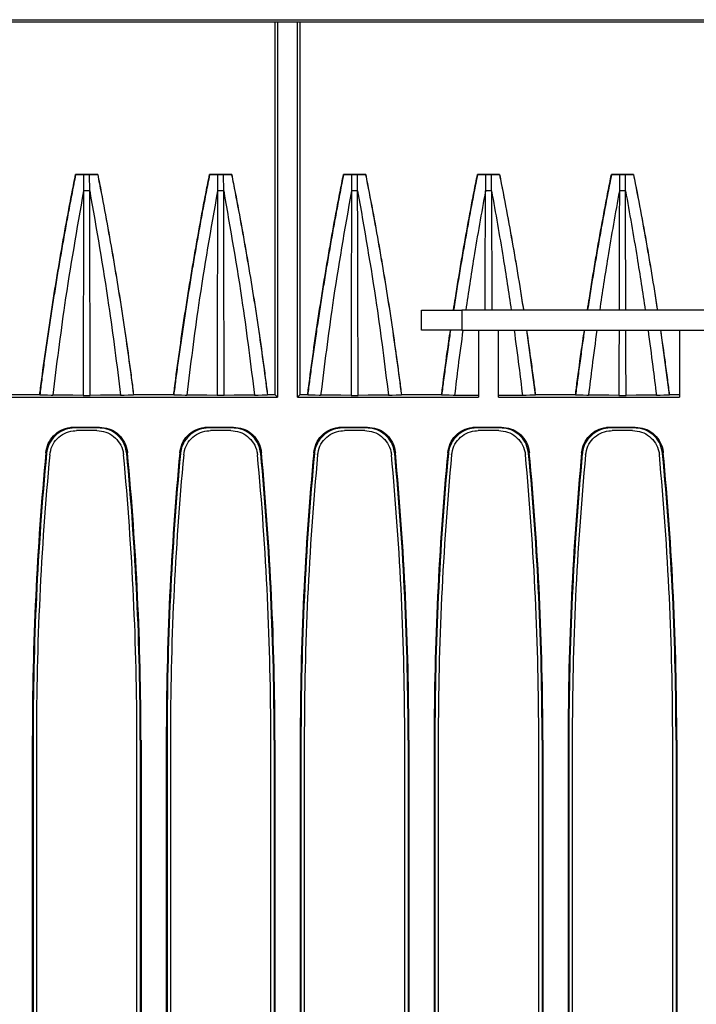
# Model space of a CAD drawing. Header units: millimetres. Extents: x 25 to 1935, y 715 to 2336.
# Tile 226 of 252: x 1703 to 1713, y 1005 to 1020. Entities that reach past the tile are written whole.
import ezdxf

# ---------------------------------------------------------------- set-up
doc = ezdxf.new("R2010")
doc.units = ezdxf.units.MM
doc.header["$LTSCALE"] = 2
doc.layers.get('0').update_dxf_attribs({"color": 2})

msp = doc.modelspace()

# ---------------------------------------------------------------- linework, layer by layer
at = {"color": 2, "linetype": 'Continuous', "lineweight": 30}
for p, q in [((1659.814, 1019.952), (1766.213, 1019.952)), ((1659.827, 1019.92), (1766.199, 1019.92)), ((1706.83, 1014.354), (1706.83, 1019.92)), ((1706.863, 1019.92), (1706.863, 1014.32)), ((1707.163, 1014.32), (1707.163, 1019.92)), ((1707.197, 1019.92), (1707.197, 1014.354)), ((1704.179, 1017.64), (1703.848, 1017.64)), ((1703.849, 1017.639), (1703.848, 1017.64)), ((1703.968, 1017.638), (1703.967, 1017.397)), ((1704.059, 1017.397), (1704.058, 1017.638)), ((1704.179, 1017.64), (1704.178, 1017.639)), ((1706.179, 1017.64), (1705.848, 1017.64)), ((1705.849, 1017.639), (1705.848, 1017.64)), ((1705.968, 1017.638), (1705.967, 1017.397)), ((1706.059, 1017.397), (1706.058, 1017.638)), ((1706.179, 1017.64), (1706.178, 1017.639)), ((1708.179, 1017.64), (1707.848, 1017.64)), ((1707.849, 1017.639), (1707.848, 1017.64)), ((1707.968, 1017.638), (1707.967, 1017.397)), ((1708.059, 1017.397), (1708.058, 1017.638)), ((1708.179, 1017.64), (1708.178, 1017.639)), ((1710.179, 1017.64), (1709.848, 1017.64)), ((1709.849, 1017.639), (1709.848, 1017.64)), ((1709.968, 1017.638), (1709.967, 1017.397)), ((1710.059, 1017.397), (1710.058, 1017.638)), ((1710.179, 1017.64), (1710.178, 1017.639)), ((1712.179, 1017.64), (1711.848, 1017.64)), ((1711.849, 1017.639), (1711.848, 1017.64)), ((1711.968, 1017.638), (1711.967, 1017.397)), ((1712.059, 1017.397), (1712.058, 1017.638)), ((1712.179, 1017.64), (1712.178, 1017.639)), ((1710.059, 1017.397), (1710.044, 1017.397)), ((1710.059, 1017.397), (1710.063, 1015.62)), ((1709.013, 1015.32), (1709.013, 1015.62)), ((1709.013, 1015.62), (1709.613, 1015.62)), ((1709.613, 1015.62), (1709.613, 1015.32)), ((1716.413, 1015.62), (1709.613, 1015.62)), ((1709.613, 1015.32), (1709.013, 1015.32)), ((1709.613, 1015.32), (1716.413, 1015.32)), ((1709.863, 1015.32), (1709.863, 1014.32)), ((1710.163, 1014.32), (1710.163, 1015.32)), ((1710.58, 1015.32), (1710.712, 1014.353)), ((1712.58, 1015.32), (1712.712, 1014.353)), ((1712.863, 1015.32), (1712.863, 1014.32)), ((1691.163, 1014.32), (1706.863, 1014.32)), ((1703.313, 1014.354), (1702.713, 1014.354)), ((1703.313, 1014.354), (1703.313, 1014.353)), ((1704.712, 1014.353), (1704.713, 1014.354)), ((1705.313, 1014.354), (1704.713, 1014.354)), ((1705.313, 1014.354), (1705.313, 1014.353)), ((1706.712, 1014.353), (1706.713, 1014.354)), ((1706.83, 1014.354), (1706.713, 1014.354)), ((1706.863, 1014.32), (1706.83, 1014.354)), ((1707.197, 1014.354), (1707.163, 1014.32)), ((1707.163, 1014.32), (1709.863, 1014.32)), ((1707.313, 1014.354), (1707.197, 1014.354)), ((1707.313, 1014.354), (1707.313, 1014.353)), ((1708.712, 1014.353), (1708.713, 1014.354)), ((1709.313, 1014.354), (1708.713, 1014.354)), ((1709.313, 1014.354), (1709.313, 1014.353)), ((1710.163, 1014.32), (1712.863, 1014.32)), ((1710.712, 1014.353), (1710.713, 1014.354)), ((1711.313, 1014.354), (1710.713, 1014.354)), ((1711.313, 1014.354), (1711.313, 1014.353)), ((1712.712, 1014.353), (1712.713, 1014.354)), ((1712.863, 1014.354), (1712.713, 1014.354)), ((1703.822, 1013.872), (1704.205, 1013.872)), ((1704.194, 1013.86), (1703.832, 1013.86)), ((1705.822, 1013.872), (1706.205, 1013.872)), ((1706.194, 1013.86), (1705.832, 1013.86)), ((1707.822, 1013.872), (1708.205, 1013.872)), ((1708.194, 1013.86), (1707.832, 1013.86)), ((1709.822, 1013.872), (1710.205, 1013.872)), ((1710.194, 1013.86), (1709.832, 1013.86)), ((1711.822, 1013.872), (1712.205, 1013.872)), ((1712.194, 1013.86), (1711.832, 1013.86)), ((1704.165, 1013.82), (1703.861, 1013.82)), ((1706.165, 1013.82), (1705.861, 1013.82)), ((1708.165, 1013.82), (1707.861, 1013.82)), ((1710.165, 1013.82), (1709.861, 1013.82)), ((1712.165, 1013.82), (1711.861, 1013.82)), ((1703.414, 1013.48), (1703.404, 1013.491)), ((1704.623, 1013.491), (1704.612, 1013.48)), ((1705.414, 1013.48), (1705.404, 1013.491)), ((1706.623, 1013.491), (1706.612, 1013.48)), ((1707.414, 1013.48), (1707.404, 1013.491)), ((1708.623, 1013.491), (1708.612, 1013.48)), ((1709.414, 1013.48), (1709.404, 1013.491)), ((1710.623, 1013.491), (1710.612, 1013.48)), ((1711.414, 1013.48), (1711.404, 1013.491)), ((1712.623, 1013.491), (1712.612, 1013.48)), ((1703.202, 1009.204), (1703.202, 990.569)), ((1703.202, 1009.204), (1703.213, 1009.204)), ((1703.213, 1009.204), (1703.213, 990.58)), ((1703.263, 1009.204), (1703.263, 990.62)), ((1704.763, 990.62), (1704.763, 1009.204)), ((1704.813, 1009.204), (1704.813, 990.58)), ((1704.825, 1009.204), (1704.813, 1009.204)), ((1704.825, 1009.204), (1704.825, 990.569)), ((1705.202, 1009.204), (1705.202, 990.569)), ((1705.202, 1009.204), (1705.213, 1009.204)), ((1705.213, 1009.204), (1705.213, 990.58)), ((1705.263, 1009.204), (1705.263, 990.62)), ((1706.763, 990.62), (1706.763, 1009.204)), ((1706.813, 1009.204), (1706.813, 990.58)), ((1706.825, 1009.204), (1706.813, 1009.204)), ((1706.825, 1009.204), (1706.825, 990.569)), ((1707.202, 1009.204), (1707.202, 990.569)), ((1707.202, 1009.204), (1707.213, 1009.204)), ((1707.213, 1009.204), (1707.213, 990.58)), ((1707.263, 1009.204), (1707.263, 990.62)), ((1708.763, 990.62), (1708.763, 1009.204)), ((1708.813, 1009.204), (1708.813, 990.58)), ((1708.825, 1009.204), (1708.813, 1009.204)), ((1708.825, 1009.204), (1708.825, 990.569)), ((1709.202, 1009.204), (1709.202, 990.569)), ((1709.202, 1009.204), (1709.213, 1009.204)), ((1709.213, 1009.204), (1709.213, 990.58)), ((1709.263, 1009.204), (1709.263, 990.62)), ((1710.763, 990.62), (1710.763, 1009.204)), ((1710.813, 1009.204), (1710.813, 990.58)), ((1710.825, 1009.204), (1710.813, 1009.204)), ((1710.825, 1009.204), (1710.825, 990.569)), ((1711.202, 1009.204), (1711.202, 990.569)), ((1711.202, 1009.204), (1711.213, 1009.204)), ((1711.213, 1009.204), (1711.213, 990.58)), ((1711.263, 1009.204), (1711.263, 990.62)), ((1712.763, 990.62), (1712.763, 1009.204)), ((1712.813, 1009.204), (1712.813, 990.58)), ((1712.825, 1009.204), (1712.813, 1009.204)), ((1712.825, 1009.204), (1712.825, 990.569))]:
    msp.add_line(p, q, dxfattribs=at)
at = {"color": 2, "linetype": 'Continuous', "lineweight": 30, "flags": 128}
for points in [[(1703.968, 1017.638), (1703.908, 1017.639), (1703.849, 1017.639)], [(1704.178, 1017.639), (1704.118, 1017.639), (1704.058, 1017.638)], [(1705.968, 1017.638), (1705.908, 1017.639), (1705.849, 1017.639)], [(1706.178, 1017.639), (1706.118, 1017.639), (1706.058, 1017.638)], [(1707.968, 1017.638), (1707.908, 1017.639), (1707.849, 1017.639)], [(1708.178, 1017.639), (1708.118, 1017.639), (1708.058, 1017.638)], [(1709.968, 1017.638), (1709.908, 1017.639), (1709.849, 1017.639)], [(1710.178, 1017.639), (1710.118, 1017.639), (1710.058, 1017.638)], [(1711.968, 1017.638), (1711.908, 1017.639), (1711.849, 1017.639)], [(1712.178, 1017.639), (1712.118, 1017.639), (1712.058, 1017.638)], [(1703.313, 1014.353), (1703.37, 1014.352), (1703.427, 1014.352), (1703.483, 1014.351), (1703.507, 1014.351)], [(1703.96, 1014.346), (1703.809, 1014.348), (1703.658, 1014.349), (1703.507, 1014.351)], [(1704.519, 1014.351), (1704.371, 1014.349), (1704.219, 1014.348), (1704.067, 1014.346)], [(1704.519, 1014.351), (1704.575, 1014.351), (1704.632, 1014.352), (1704.689, 1014.353), (1704.712, 1014.353)], [(1705.313, 1014.353), (1705.37, 1014.352), (1705.427, 1014.352), (1705.483, 1014.351), (1705.507, 1014.351)], [(1705.96, 1014.346), (1705.809, 1014.348), (1705.658, 1014.349), (1705.507, 1014.351)], [(1706.519, 1014.351), (1706.368, 1014.349), (1706.217, 1014.348), (1706.067, 1014.346)], [(1706.519, 1014.351), (1706.575, 1014.351), (1706.632, 1014.352), (1706.689, 1014.353), (1706.712, 1014.353)], [(1707.313, 1014.353), (1707.37, 1014.352), (1707.427, 1014.352), (1707.483, 1014.351), (1707.507, 1014.351)], [(1707.96, 1014.346), (1707.809, 1014.348), (1707.658, 1014.349), (1707.507, 1014.351)], [(1708.519, 1014.351), (1708.368, 1014.349), (1708.217, 1014.348), (1708.067, 1014.346)], [(1708.519, 1014.351), (1708.575, 1014.351), (1708.632, 1014.352), (1708.689, 1014.353), (1708.712, 1014.353)], [(1709.313, 1014.353), (1709.37, 1014.352), (1709.427, 1014.352), (1709.483, 1014.351), (1709.507, 1014.351)], [(1709.507, 1014.351), (1709.656, 1014.349), (1709.808, 1014.348), (1709.863, 1014.347)], [(1710.163, 1014.347), (1710.219, 1014.348), (1710.371, 1014.349), (1710.519, 1014.351)], [(1710.519, 1014.351), (1710.575, 1014.351), (1710.632, 1014.352), (1710.689, 1014.353), (1710.712, 1014.353)], [(1711.313, 1014.353), (1711.37, 1014.352), (1711.427, 1014.352), (1711.483, 1014.351), (1711.507, 1014.351)], [(1711.96, 1014.346), (1711.809, 1014.348), (1711.658, 1014.349), (1711.507, 1014.351)], [(1712.519, 1014.351), (1712.371, 1014.349), (1712.219, 1014.348), (1712.067, 1014.346)], [(1712.519, 1014.351), (1712.575, 1014.351), (1712.632, 1014.352), (1712.689, 1014.353), (1712.712, 1014.353)], [(1703.822, 1013.872), (1703.827, 1013.866), (1703.832, 1013.86)], [(1704.194, 1013.86), (1704.199, 1013.866), (1704.205, 1013.872)], [(1705.822, 1013.872), (1705.827, 1013.866), (1705.832, 1013.86)], [(1706.194, 1013.86), (1706.199, 1013.866), (1706.205, 1013.872)], [(1707.822, 1013.872), (1707.827, 1013.866), (1707.832, 1013.86)], [(1708.194, 1013.86), (1708.199, 1013.866), (1708.205, 1013.872)], [(1709.822, 1013.872), (1709.827, 1013.866), (1709.832, 1013.86)], [(1710.194, 1013.86), (1710.199, 1013.866), (1710.205, 1013.872)], [(1711.822, 1013.872), (1711.827, 1013.866), (1711.832, 1013.86)], [(1712.194, 1013.86), (1712.199, 1013.866), (1712.205, 1013.872)]]:
    msp.add_lwpolyline(points, dxfattribs=at)
at = {"color": 2, "linetype": 'Continuous', "lineweight": 30}
for centre, radius, start, end in [((1748.813, 1009.204), 45.611, 174.6066, 180), ((1748.813, 1009.204), 45.6, 174.6198, 180), ((1748.813, 1009.204), 45.55, 174.6418, 180), ((1659.213, 1009.204), 45.55, 0, 5.3582), ((1659.213, 1009.204), 45.6, 0, 5.3802), ((1659.213, 1009.204), 45.611, 0, 5.3934), ((1750.813, 1009.204), 45.611, 174.6066, 180), ((1750.813, 1009.204), 45.6, 174.6198, 180), ((1750.813, 1009.204), 45.55, 174.6418, 180), ((1661.213, 1009.204), 45.55, 0, 5.3582), ((1661.213, 1009.204), 45.6, 0, 5.3802), ((1661.213, 1009.204), 45.611, 0, 5.3934), ((1752.813, 1009.204), 45.611, 174.6066, 180), ((1752.813, 1009.204), 45.6, 174.6198, 180), ((1752.813, 1009.204), 45.55, 174.6418, 180), ((1663.213, 1009.204), 45.55, 0, 5.3582), ((1663.213, 1009.204), 45.6, 0, 5.3802), ((1663.213, 1009.204), 45.611, 0, 5.3934), ((1754.813, 1009.204), 45.611, 174.6066, 180), ((1754.813, 1009.204), 45.6, 174.6198, 180), ((1754.813, 1009.204), 45.55, 174.6418, 180), ((1665.213, 1009.204), 45.55, 0, 5.3582), ((1665.213, 1009.204), 45.6, 0, 5.3802), ((1665.213, 1009.204), 45.611, 0, 5.3934), ((1756.813, 1009.204), 45.611, 174.6066, 180), ((1756.813, 1009.204), 45.6, 174.6198, 180), ((1756.813, 1009.204), 45.55, 174.6418, 180), ((1667.213, 1009.204), 45.55, 0, 5.3582), ((1667.213, 1009.204), 45.6, 0, 5.3802), ((1667.213, 1009.204), 45.611, 0, 5.3934)]:
    msp.add_arc(centre, radius, start, end, dxfattribs=at)
for points, knots in [([(1703.313, 1014.354), (1703.317, 1014.388), (1703.344, 1014.601), (1703.397, 1014.993), (1703.462, 1015.441), (1703.532, 1015.888), (1703.591, 1016.246), (1703.667, 1016.687), (1703.73, 1017.035), (1703.796, 1017.381), (1703.831, 1017.554), (1703.848, 1017.64)], [0, 0, 0, 0, 0.030621, 0.193675, 0.356729, 0.438255, 0.601309, 0.682835, 0.841407, 0.920702, 1, 1, 1, 1]), ([(1703.849, 1017.639), (1703.84, 1017.595), (1703.813, 1017.462), (1703.77, 1017.24), (1703.72, 1016.973), (1703.672, 1016.706), (1703.625, 1016.438), (1703.579, 1016.17), (1703.536, 1015.902), (1703.493, 1015.634), (1703.452, 1015.366), (1703.413, 1015.097), (1703.376, 1014.833), (1703.343, 1014.585), (1703.323, 1014.427), (1703.313, 1014.353)], [0, 0, 0, 0, 0.040766, 0.122298, 0.203829, 0.285361, 0.366893, 0.448425, 0.529957, 0.611489, 0.693021, 0.774552, 0.856084, 0.932975, 1, 1, 1, 1]), ([(1704.058, 1017.638), (1704.048, 1017.638), (1704.027, 1017.638), (1703.995, 1017.638), (1703.976, 1017.638), (1703.968, 1017.638)], [0, 0, 0, 0, 0.357625, 0.715278, 1, 1, 1, 1]), ([(1704.178, 1017.639), (1704.186, 1017.595), (1704.23, 1017.373), (1704.34, 1016.795), (1704.463, 1016.081), (1704.599, 1015.208), (1704.668, 1014.691), (1704.712, 1014.353)], [0, 0, 0, 0, 0.040767, 0.203839, 0.529997, 0.693069, 1, 1, 1, 1]), ([(1704.179, 1017.64), (1704.187, 1017.596), (1704.231, 1017.374), (1704.307, 1016.974), (1704.387, 1016.528), (1704.462, 1016.082), (1704.52, 1015.725), (1704.587, 1015.282), (1704.637, 1014.931), (1704.683, 1014.594), (1704.704, 1014.43), (1704.713, 1014.354)], [0, 0, 0, 0, 0.040764, 0.203821, 0.366879, 0.448407, 0.611464, 0.692992, 0.851557, 0.930849, 1, 1, 1, 1]), ([(1705.313, 1014.354), (1705.317, 1014.388), (1705.344, 1014.601), (1705.397, 1014.993), (1705.462, 1015.441), (1705.532, 1015.888), (1705.591, 1016.246), (1705.667, 1016.687), (1705.73, 1017.035), (1705.796, 1017.381), (1705.831, 1017.554), (1705.848, 1017.64)], [0, 0, 0, 0, 0.030621, 0.193675, 0.356729, 0.438255, 0.601309, 0.682835, 0.841407, 0.920702, 1, 1, 1, 1]), ([(1705.849, 1017.639), (1705.84, 1017.595), (1705.813, 1017.462), (1705.77, 1017.24), (1705.72, 1016.973), (1705.672, 1016.706), (1705.625, 1016.438), (1705.579, 1016.17), (1705.536, 1015.902), (1705.493, 1015.634), (1705.452, 1015.366), (1705.413, 1015.097), (1705.376, 1014.833), (1705.343, 1014.585), (1705.323, 1014.427), (1705.313, 1014.353)], [0, 0, 0, 0, 0.040766, 0.122298, 0.203829, 0.285361, 0.366893, 0.448425, 0.529957, 0.611489, 0.693021, 0.774552, 0.856084, 0.932975, 1, 1, 1, 1]), ([(1706.058, 1017.638), (1706.048, 1017.638), (1706.027, 1017.638), (1705.995, 1017.638), (1705.976, 1017.638), (1705.968, 1017.638)], [0, 0, 0, 0, 0.357625, 0.715278, 1, 1, 1, 1]), ([(1706.178, 1017.639), (1706.186, 1017.595), (1706.23, 1017.373), (1706.34, 1016.795), (1706.463, 1016.081), (1706.599, 1015.208), (1706.668, 1014.691), (1706.712, 1014.353)], [0, 0, 0, 0, 0.040767, 0.203839, 0.529997, 0.693069, 1, 1, 1, 1]), ([(1706.179, 1017.64), (1706.187, 1017.596), (1706.231, 1017.374), (1706.307, 1016.974), (1706.387, 1016.528), (1706.462, 1016.082), (1706.52, 1015.725), (1706.587, 1015.282), (1706.637, 1014.931), (1706.683, 1014.594), (1706.704, 1014.43), (1706.713, 1014.354)], [0, 0, 0, 0, 0.040764, 0.203821, 0.366879, 0.448407, 0.611464, 0.692992, 0.851557, 0.930849, 1, 1, 1, 1]), ([(1707.313, 1014.354), (1707.317, 1014.388), (1707.344, 1014.601), (1707.397, 1014.993), (1707.462, 1015.441), (1707.532, 1015.888), (1707.591, 1016.246), (1707.667, 1016.687), (1707.73, 1017.035), (1707.796, 1017.381), (1707.831, 1017.554), (1707.848, 1017.64)], [0, 0, 0, 0, 0.030621, 0.193675, 0.356729, 0.438255, 0.601309, 0.682835, 0.841407, 0.920702, 1, 1, 1, 1]), ([(1707.849, 1017.639), (1707.84, 1017.595), (1707.813, 1017.462), (1707.77, 1017.24), (1707.72, 1016.973), (1707.672, 1016.706), (1707.625, 1016.438), (1707.579, 1016.17), (1707.536, 1015.902), (1707.493, 1015.634), (1707.452, 1015.366), (1707.413, 1015.097), (1707.376, 1014.833), (1707.343, 1014.585), (1707.323, 1014.427), (1707.313, 1014.353)], [0, 0, 0, 0, 0.040766, 0.122298, 0.203829, 0.285361, 0.366893, 0.448425, 0.529957, 0.611489, 0.693021, 0.774552, 0.856084, 0.932975, 1, 1, 1, 1]), ([(1708.058, 1017.638), (1708.048, 1017.638), (1708.027, 1017.638), (1707.995, 1017.638), (1707.976, 1017.638), (1707.968, 1017.638)], [0, 0, 0, 0, 0.357625, 0.715278, 1, 1, 1, 1]), ([(1708.178, 1017.639), (1708.186, 1017.595), (1708.23, 1017.373), (1708.34, 1016.795), (1708.463, 1016.081), (1708.599, 1015.208), (1708.668, 1014.691), (1708.712, 1014.353)], [0, 0, 0, 0, 0.040767, 0.203839, 0.529997, 0.693069, 1, 1, 1, 1]), ([(1708.179, 1017.64), (1708.187, 1017.596), (1708.231, 1017.374), (1708.307, 1016.974), (1708.387, 1016.528), (1708.462, 1016.082), (1708.52, 1015.725), (1708.587, 1015.282), (1708.637, 1014.931), (1708.683, 1014.594), (1708.704, 1014.43), (1708.713, 1014.354)], [0, 0, 0, 0, 0.040764, 0.203821, 0.366879, 0.448407, 0.611464, 0.692992, 0.851557, 0.930849, 1, 1, 1, 1]), ([(1709.49, 1015.62), (1709.5, 1015.68), (1709.537, 1015.918), (1709.591, 1016.246), (1709.667, 1016.687), (1709.73, 1017.035), (1709.796, 1017.381), (1709.831, 1017.554), (1709.848, 1017.64)], [0, 0, 0, 0, 0.088064, 0.352766, 0.485115, 0.742541, 0.871268, 1, 1, 1, 1]), ([(1709.849, 1017.639), (1709.84, 1017.595), (1709.813, 1017.462), (1709.77, 1017.24), (1709.72, 1016.973), (1709.672, 1016.706), (1709.625, 1016.438), (1709.579, 1016.17), (1709.536, 1015.902), (1709.507, 1015.719), (1709.492, 1015.625), (1709.491, 1015.62)], [0, 0, 0, 0, 0.066213, 0.19864, 0.331067, 0.463494, 0.595921, 0.728349, 0.860776, 0.993203, 1, 1, 1, 1]), ([(1710.058, 1017.638), (1710.048, 1017.638), (1710.027, 1017.638), (1709.995, 1017.638), (1709.976, 1017.638), (1709.968, 1017.638)], [0, 0, 0, 0, 0.357625, 0.715278, 1, 1, 1, 1]), ([(1710.178, 1017.639), (1710.186, 1017.595), (1710.23, 1017.373), (1710.34, 1016.795), (1710.449, 1016.166), (1710.52, 1015.714), (1710.534, 1015.62)], [0, 0, 0, 0, 0.066217, 0.33109, 0.860861, 1, 1, 1, 1]), ([(1710.179, 1017.64), (1710.187, 1017.596), (1710.231, 1017.374), (1710.307, 1016.974), (1710.387, 1016.528), (1710.462, 1016.082), (1710.506, 1015.809), (1710.535, 1015.625), (1710.535, 1015.62)], [0, 0, 0, 0, 0.066178, 0.330892, 0.595606, 0.727962, 0.992676, 1, 1, 1, 1]), ([(1711.49, 1015.62), (1711.5, 1015.68), (1711.537, 1015.918), (1711.591, 1016.246), (1711.667, 1016.687), (1711.73, 1017.035), (1711.796, 1017.381), (1711.831, 1017.554), (1711.848, 1017.64)], [0, 0, 0, 0, 0.088064, 0.352766, 0.485115, 0.742541, 0.871268, 1, 1, 1, 1]), ([(1711.849, 1017.639), (1711.84, 1017.595), (1711.813, 1017.462), (1711.77, 1017.24), (1711.72, 1016.973), (1711.672, 1016.706), (1711.625, 1016.438), (1711.579, 1016.17), (1711.536, 1015.902), (1711.507, 1015.719), (1711.492, 1015.625), (1711.491, 1015.62)], [0, 0, 0, 0, 0.066213, 0.19864, 0.331067, 0.463494, 0.595921, 0.728349, 0.860776, 0.993203, 1, 1, 1, 1]), ([(1712.058, 1017.638), (1712.048, 1017.638), (1712.027, 1017.638), (1711.995, 1017.638), (1711.976, 1017.638), (1711.968, 1017.638)], [0, 0, 0, 0, 0.357625, 0.715278, 1, 1, 1, 1]), ([(1712.178, 1017.639), (1712.186, 1017.595), (1712.23, 1017.373), (1712.34, 1016.795), (1712.449, 1016.166), (1712.52, 1015.714), (1712.534, 1015.62)], [0, 0, 0, 0, 0.066217, 0.33109, 0.860861, 1, 1, 1, 1]), ([(1712.179, 1017.64), (1712.187, 1017.596), (1712.231, 1017.374), (1712.307, 1016.974), (1712.387, 1016.528), (1712.462, 1016.082), (1712.506, 1015.809), (1712.535, 1015.625), (1712.535, 1015.62)], [0, 0, 0, 0, 0.066178, 0.330892, 0.595606, 0.727962, 0.992676, 1, 1, 1, 1]), ([(1703.967, 1017.397), (1703.867, 1016.83), (1703.689, 1015.819), (1703.563, 1014.799), (1703.507, 1014.351)], [0, 0, 0, 0, 0.5600788, 1, 1, 1, 1]), ([(1703.967, 1017.396), (1703.967, 1017.337), (1703.966, 1017.041), (1703.965, 1016.325), (1703.962, 1015.367), (1703.96, 1014.647), (1703.96, 1014.346)], [0, 0, 0, 0, 0.0582949, 0.2914744, 0.7041934, 1, 1, 1, 1]), ([(1704.059, 1017.397), (1704.158, 1016.83), (1704.336, 1015.818), (1704.463, 1014.799), (1704.519, 1014.351)], [0, 0, 0, 0, 0.560132, 1, 1, 1, 1]), ([(1704.067, 1014.346), (1704.066, 1014.645), (1704.064, 1015.418), (1704.062, 1016.195), (1704.06, 1016.791), (1704.06, 1016.973), (1704.059, 1017.213), (1704.059, 1017.335), (1704.059, 1017.396)], [0, 0, 0, 0, 0.294141, 0.7605, 0.763825, 0.880829, 0.939331, 1, 1, 1, 1]), ([(1705.967, 1017.397), (1705.867, 1016.83), (1705.689, 1015.819), (1705.563, 1014.799), (1705.507, 1014.351)], [0, 0, 0, 0, 0.560079, 1, 1, 1, 1]), ([(1705.967, 1017.396), (1705.967, 1017.337), (1705.966, 1017.041), (1705.965, 1016.325), (1705.962, 1015.367), (1705.96, 1014.647), (1705.96, 1014.346)], [0, 0, 0, 0, 0.0582949, 0.2914744, 0.7041934, 1, 1, 1, 1]), ([(1706.059, 1017.397), (1706.158, 1016.83), (1706.336, 1015.818), (1706.463, 1014.799), (1706.519, 1014.351)], [0, 0, 0, 0, 0.560132, 1, 1, 1, 1]), ([(1706.067, 1014.346), (1706.066, 1014.645), (1706.064, 1015.418), (1706.062, 1016.195), (1706.06, 1016.791), (1706.06, 1016.973), (1706.059, 1017.213), (1706.059, 1017.335), (1706.059, 1017.396)], [0, 0, 0, 0, 0.294141, 0.7605, 0.763825, 0.880829, 0.939331, 1, 1, 1, 1]), ([(1707.967, 1017.397), (1707.867, 1016.83), (1707.689, 1015.819), (1707.563, 1014.799), (1707.507, 1014.351)], [0, 0, 0, 0, 0.560079, 1, 1, 1, 1]), ([(1707.967, 1017.396), (1707.967, 1017.337), (1707.966, 1017.041), (1707.965, 1016.325), (1707.962, 1015.367), (1707.96, 1014.647), (1707.96, 1014.346)], [0, 0, 0, 0, 0.058295, 0.291474, 0.704193, 1, 1, 1, 1]), ([(1708.059, 1017.397), (1708.158, 1016.83), (1708.336, 1015.818), (1708.463, 1014.799), (1708.519, 1014.351)], [0, 0, 0, 0, 0.560132, 1, 1, 1, 1]), ([(1708.067, 1014.346), (1708.066, 1014.645), (1708.064, 1015.418), (1708.062, 1016.195), (1708.06, 1016.791), (1708.06, 1016.973), (1708.059, 1017.213), (1708.059, 1017.335), (1708.059, 1017.396)], [0, 0, 0, 0, 0.294141, 0.7605, 0.763825, 0.880829, 0.939331, 1, 1, 1, 1]), ([(1709.967, 1017.397), (1709.908, 1017.066), (1709.801, 1016.475), (1709.712, 1015.882), (1709.673, 1015.62)], [0, 0, 0, 0, 0.560172, 1, 1, 1, 1]), ([(1709.963, 1015.62), (1709.963, 1015.67), (1709.964, 1015.885), (1709.965, 1016.356), (1709.966, 1016.837), (1709.967, 1017.211), (1709.967, 1017.333), (1709.967, 1017.394), (1709.967, 1017.397)], [0, 0, 0, 0, 0.083333, 0.363555, 0.795075, 0.895546, 0.996016, 1, 1, 1, 1]), ([(1710.044, 1017.397), (1710.025, 1017.398), (1709.999, 1017.398), (1709.974, 1017.397), (1709.967, 1017.397)], [0, 0, 0, 0, 0.700779, 1, 1, 1, 1]), ([(1710.059, 1017.397), (1710.118, 1017.066), (1710.224, 1016.475), (1710.313, 1015.882), (1710.352, 1015.62)], [0, 0, 0, 0, 0.560095, 1, 1, 1, 1]), ([(1711.967, 1017.397), (1711.908, 1017.066), (1711.801, 1016.475), (1711.712, 1015.882), (1711.673, 1015.62)], [0, 0, 0, 0, 0.560172, 1, 1, 1, 1]), ([(1711.967, 1017.396), (1711.967, 1017.337), (1711.966, 1017.041), (1711.965, 1016.449), (1711.964, 1015.916), (1711.963, 1015.62)], [0, 0, 0, 0, 0.100134, 0.50067, 1, 1, 1, 1]), ([(1712.059, 1017.397), (1712.118, 1017.066), (1712.224, 1016.475), (1712.313, 1015.882), (1712.352, 1015.62)], [0, 0, 0, 0, 0.560095, 1, 1, 1, 1]), ([(1712.063, 1015.62), (1712.062, 1015.969), (1712.061, 1016.321), (1712.06, 1016.791), (1712.06, 1016.973), (1712.059, 1017.213), (1712.059, 1017.335), (1712.059, 1017.396)], [0, 0, 0, 0, 0.588607, 0.594318, 0.795298, 0.895788, 1, 1, 1, 1]), ([(1709.313, 1014.354), (1709.317, 1014.388), (1709.344, 1014.601), (1709.387, 1014.923), (1709.429, 1015.211), (1709.445, 1015.32)], [0, 0, 0, 0, 0.104539, 0.661209, 1, 1, 1, 1]), ([(1709.446, 1015.32), (1709.435, 1015.246), (1709.411, 1015.082), (1709.376, 1014.833), (1709.343, 1014.585), (1709.323, 1014.427), (1709.313, 1014.353)], [0, 0, 0, 0, 0.231126, 0.509185, 0.771416, 1, 1, 1, 1]), ([(1709.631, 1015.32), (1709.606, 1015.14), (1709.562, 1014.817), (1709.524, 1014.493), (1709.507, 1014.351)], [0, 0, 0, 0, 0.5599235, 1, 1, 1, 1]), ([(1710.395, 1015.32), (1710.419, 1015.14), (1710.463, 1014.817), (1710.502, 1014.493), (1710.519, 1014.351)], [0, 0, 0, 0, 0.560029, 1, 1, 1, 1]), ([(1710.581, 1015.32), (1710.604, 1015.162), (1710.639, 1014.916), (1710.683, 1014.594), (1710.704, 1014.43), (1710.713, 1014.354)], [0, 0, 0, 0, 0.493237, 0.763927, 1, 1, 1, 1]), ([(1711.446, 1015.32), (1711.435, 1015.246), (1711.411, 1015.082), (1711.376, 1014.833), (1711.343, 1014.585), (1711.323, 1014.427), (1711.313, 1014.353)], [0, 0, 0, 0, 0.231126, 0.509185, 0.771416, 1, 1, 1, 1]), ([(1711.313, 1014.354), (1711.317, 1014.388), (1711.344, 1014.601), (1711.387, 1014.923), (1711.429, 1015.211), (1711.445, 1015.32)], [0, 0, 0, 0, 0.104539, 0.661209, 1, 1, 1, 1]), ([(1711.631, 1015.32), (1711.606, 1015.14), (1711.562, 1014.817), (1711.524, 1014.493), (1711.507, 1014.351)], [0, 0, 0, 0, 0.5599235, 1, 1, 1, 1]), ([(1711.962, 1015.32), (1711.962, 1015.296), (1711.961, 1014.972), (1711.96, 1014.647), (1711.96, 1014.346)], [0, 0, 0, 0, 0.074114, 1, 1, 1, 1]), ([(1712.067, 1014.346), (1712.066, 1014.645), (1712.065, 1014.97), (1712.064, 1015.295), (1712.064, 1015.32)], [0, 0, 0, 0, 0.92067, 1, 1, 1, 1]), ([(1712.395, 1015.32), (1712.419, 1015.14), (1712.463, 1014.817), (1712.502, 1014.493), (1712.519, 1014.351)], [0, 0, 0, 0, 0.560029, 1, 1, 1, 1]), ([(1712.581, 1015.32), (1712.604, 1015.162), (1712.639, 1014.916), (1712.683, 1014.594), (1712.704, 1014.43), (1712.713, 1014.354)], [0, 0, 0, 0, 0.493237, 0.763927, 1, 1, 1, 1]), ([(1703.96, 1014.346), (1703.966, 1014.346), (1703.981, 1014.346), (1704.011, 1014.346), (1704.042, 1014.346), (1704.059, 1014.346), (1704.067, 1014.346)], [0, 0, 0, 0, 0.1825149, 0.4791901, 0.7771172, 1, 1, 1, 1]), ([(1706.067, 1014.346), (1706.057, 1014.346), (1706.036, 1014.346), (1706.002, 1014.346), (1705.976, 1014.346), (1705.963, 1014.346), (1705.96, 1014.346)], [0, 0, 0, 0, 0.297332, 0.594697, 0.891418, 1, 1, 1, 1]), ([(1707.96, 1014.346), (1707.97, 1014.346), (1707.99, 1014.346), (1708.024, 1014.346), (1708.05, 1014.346), (1708.063, 1014.346), (1708.067, 1014.346)], [0, 0, 0, 0, 0.297332, 0.594697, 0.891418, 1, 1, 1, 1]), ([(1711.96, 1014.346), (1711.966, 1014.346), (1711.981, 1014.346), (1712.011, 1014.346), (1712.042, 1014.346), (1712.059, 1014.346), (1712.067, 1014.346)], [0, 0, 0, 0, 0.182515, 0.47919, 0.777117, 1, 1, 1, 1]), ([(1703.404, 1013.491), (1703.413, 1013.538), (1703.431, 1013.631), (1703.515, 1013.75), (1703.63, 1013.834), (1703.739, 1013.869), (1703.804, 1013.871), (1703.822, 1013.872)], [0, 0, 0, 0, 0.228399, 0.456799, 0.685167, 0.913525, 1, 1, 1, 1]), ([(1703.832, 1013.86), (1703.785, 1013.856), (1703.69, 1013.847), (1703.565, 1013.774), (1703.47, 1013.668), (1703.425, 1013.562), (1703.416, 1013.498), (1703.414, 1013.48)], [0, 0, 0, 0, 0.228363, 0.456727, 0.685059, 0.913382, 1, 1, 1, 1]), ([(1704.612, 1013.48), (1704.603, 1013.526), (1704.585, 1013.62), (1704.501, 1013.738), (1704.386, 1013.823), (1704.277, 1013.857), (1704.212, 1013.86), (1704.194, 1013.86)], [0, 0, 0, 0, 0.228363, 0.456727, 0.685059, 0.913382, 1, 1, 1, 1]), ([(1704.205, 1013.872), (1704.252, 1013.867), (1704.346, 1013.858), (1704.472, 1013.786), (1704.567, 1013.679), (1704.612, 1013.573), (1704.62, 1013.509), (1704.623, 1013.491)], [0, 0, 0, 0, 0.228399, 0.456799, 0.685167, 0.913525, 1, 1, 1, 1]), ([(1705.404, 1013.491), (1705.413, 1013.538), (1705.431, 1013.631), (1705.515, 1013.75), (1705.63, 1013.834), (1705.739, 1013.869), (1705.804, 1013.871), (1705.822, 1013.872)], [0, 0, 0, 0, 0.228399, 0.456799, 0.685167, 0.913525, 1, 1, 1, 1]), ([(1705.832, 1013.86), (1705.785, 1013.856), (1705.69, 1013.847), (1705.565, 1013.774), (1705.47, 1013.668), (1705.425, 1013.562), (1705.416, 1013.498), (1705.414, 1013.48)], [0, 0, 0, 0, 0.2283629, 0.4567272, 0.6850593, 0.9133824, 1, 1, 1, 1]), ([(1706.612, 1013.48), (1706.603, 1013.526), (1706.585, 1013.62), (1706.501, 1013.738), (1706.386, 1013.823), (1706.277, 1013.857), (1706.212, 1013.86), (1706.194, 1013.86)], [0, 0, 0, 0, 0.228363, 0.456727, 0.685059, 0.913382, 1, 1, 1, 1]), ([(1706.205, 1013.872), (1706.252, 1013.867), (1706.346, 1013.858), (1706.472, 1013.786), (1706.567, 1013.679), (1706.612, 1013.573), (1706.62, 1013.509), (1706.623, 1013.491)], [0, 0, 0, 0, 0.228399, 0.456799, 0.685167, 0.913525, 1, 1, 1, 1]), ([(1707.404, 1013.491), (1707.413, 1013.538), (1707.431, 1013.631), (1707.515, 1013.75), (1707.63, 1013.834), (1707.739, 1013.869), (1707.804, 1013.871), (1707.822, 1013.872)], [0, 0, 0, 0, 0.228399, 0.456799, 0.685167, 0.913525, 1, 1, 1, 1]), ([(1707.832, 1013.86), (1707.785, 1013.856), (1707.69, 1013.847), (1707.565, 1013.774), (1707.47, 1013.668), (1707.425, 1013.562), (1707.416, 1013.498), (1707.414, 1013.48)], [0, 0, 0, 0, 0.2283629, 0.4567272, 0.6850593, 0.9133824, 1, 1, 1, 1]), ([(1708.612, 1013.48), (1708.603, 1013.526), (1708.585, 1013.62), (1708.501, 1013.738), (1708.386, 1013.823), (1708.277, 1013.857), (1708.212, 1013.86), (1708.194, 1013.86)], [0, 0, 0, 0, 0.228363, 0.456727, 0.685059, 0.913382, 1, 1, 1, 1]), ([(1708.205, 1013.872), (1708.252, 1013.867), (1708.346, 1013.858), (1708.472, 1013.786), (1708.567, 1013.679), (1708.612, 1013.573), (1708.62, 1013.509), (1708.623, 1013.491)], [0, 0, 0, 0, 0.228399, 0.456799, 0.685167, 0.913525, 1, 1, 1, 1]), ([(1709.404, 1013.491), (1709.413, 1013.538), (1709.431, 1013.631), (1709.515, 1013.75), (1709.63, 1013.834), (1709.739, 1013.869), (1709.804, 1013.871), (1709.822, 1013.872)], [0, 0, 0, 0, 0.228399, 0.456799, 0.685167, 0.913525, 1, 1, 1, 1]), ([(1709.832, 1013.86), (1709.785, 1013.856), (1709.69, 1013.847), (1709.565, 1013.774), (1709.47, 1013.668), (1709.425, 1013.562), (1709.416, 1013.498), (1709.414, 1013.48)], [0, 0, 0, 0, 0.228363, 0.456727, 0.685059, 0.913382, 1, 1, 1, 1]), ([(1710.612, 1013.48), (1710.603, 1013.526), (1710.585, 1013.62), (1710.501, 1013.738), (1710.386, 1013.823), (1710.277, 1013.857), (1710.212, 1013.86), (1710.194, 1013.86)], [0, 0, 0, 0, 0.228363, 0.456727, 0.685059, 0.913382, 1, 1, 1, 1]), ([(1710.205, 1013.872), (1710.252, 1013.867), (1710.346, 1013.858), (1710.472, 1013.786), (1710.567, 1013.679), (1710.612, 1013.573), (1710.62, 1013.509), (1710.623, 1013.491)], [0, 0, 0, 0, 0.228399, 0.456799, 0.685167, 0.913525, 1, 1, 1, 1]), ([(1711.404, 1013.491), (1711.413, 1013.538), (1711.431, 1013.631), (1711.515, 1013.75), (1711.63, 1013.834), (1711.739, 1013.869), (1711.804, 1013.871), (1711.822, 1013.872)], [0, 0, 0, 0, 0.228399, 0.456799, 0.685167, 0.913525, 1, 1, 1, 1]), ([(1711.832, 1013.86), (1711.785, 1013.856), (1711.69, 1013.847), (1711.565, 1013.774), (1711.47, 1013.668), (1711.425, 1013.562), (1711.416, 1013.498), (1711.414, 1013.48)], [0, 0, 0, 0, 0.228363, 0.456727, 0.685059, 0.913382, 1, 1, 1, 1]), ([(1712.612, 1013.48), (1712.603, 1013.526), (1712.585, 1013.62), (1712.501, 1013.738), (1712.386, 1013.823), (1712.277, 1013.857), (1712.212, 1013.86), (1712.194, 1013.86)], [0, 0, 0, 0, 0.228363, 0.456727, 0.685059, 0.913382, 1, 1, 1, 1]), ([(1712.205, 1013.872), (1712.252, 1013.867), (1712.346, 1013.858), (1712.472, 1013.786), (1712.567, 1013.679), (1712.612, 1013.573), (1712.62, 1013.509), (1712.623, 1013.491)], [0, 0, 0, 0, 0.228399, 0.456799, 0.685167, 0.913525, 1, 1, 1, 1]), ([(1703.462, 1013.458), (1703.471, 1013.502), (1703.488, 1013.591), (1703.568, 1013.704), (1703.677, 1013.784), (1703.782, 1013.817), (1703.844, 1013.82), (1703.861, 1013.82)], [0, 0, 0, 0, 0.227964, 0.455923, 0.684031, 0.912408, 1, 1, 1, 1]), ([(1704.165, 1013.82), (1704.21, 1013.816), (1704.301, 1013.807), (1704.421, 1013.738), (1704.511, 1013.636), (1704.554, 1013.536), (1704.562, 1013.475), (1704.564, 1013.458)], [0, 0, 0, 0, 0.22861, 0.457225, 0.685714, 0.913942, 1, 1, 1, 1]), ([(1705.462, 1013.458), (1705.471, 1013.502), (1705.488, 1013.591), (1705.568, 1013.704), (1705.677, 1013.784), (1705.782, 1013.817), (1705.844, 1013.82), (1705.861, 1013.82)], [0, 0, 0, 0, 0.227964, 0.455923, 0.684031, 0.912408, 1, 1, 1, 1]), ([(1706.165, 1013.82), (1706.21, 1013.816), (1706.301, 1013.807), (1706.421, 1013.738), (1706.511, 1013.636), (1706.554, 1013.536), (1706.562, 1013.475), (1706.564, 1013.458)], [0, 0, 0, 0, 0.22861, 0.457225, 0.685714, 0.913942, 1, 1, 1, 1]), ([(1707.462, 1013.458), (1707.471, 1013.502), (1707.488, 1013.591), (1707.568, 1013.704), (1707.677, 1013.784), (1707.782, 1013.817), (1707.844, 1013.82), (1707.861, 1013.82)], [0, 0, 0, 0, 0.227964, 0.455923, 0.684031, 0.912408, 1, 1, 1, 1]), ([(1708.165, 1013.82), (1708.21, 1013.816), (1708.301, 1013.807), (1708.421, 1013.738), (1708.511, 1013.636), (1708.554, 1013.536), (1708.562, 1013.475), (1708.564, 1013.458)], [0, 0, 0, 0, 0.22861, 0.457225, 0.685714, 0.913942, 1, 1, 1, 1]), ([(1709.462, 1013.458), (1709.471, 1013.502), (1709.488, 1013.591), (1709.568, 1013.704), (1709.677, 1013.784), (1709.782, 1013.817), (1709.844, 1013.82), (1709.861, 1013.82)], [0, 0, 0, 0, 0.227964, 0.455923, 0.684031, 0.912408, 1, 1, 1, 1]), ([(1710.165, 1013.82), (1710.21, 1013.816), (1710.301, 1013.807), (1710.421, 1013.738), (1710.511, 1013.636), (1710.554, 1013.536), (1710.562, 1013.475), (1710.564, 1013.458)], [0, 0, 0, 0, 0.22861, 0.457225, 0.685714, 0.913942, 1, 1, 1, 1]), ([(1711.462, 1013.458), (1711.471, 1013.502), (1711.488, 1013.591), (1711.568, 1013.704), (1711.677, 1013.784), (1711.782, 1013.817), (1711.844, 1013.82), (1711.861, 1013.82)], [0, 0, 0, 0, 0.227964, 0.455923, 0.684031, 0.912408, 1, 1, 1, 1]), ([(1712.165, 1013.82), (1712.21, 1013.816), (1712.301, 1013.807), (1712.421, 1013.738), (1712.511, 1013.636), (1712.554, 1013.536), (1712.562, 1013.475), (1712.564, 1013.458)], [0, 0, 0, 0, 0.2286101, 0.4572245, 0.685714, 0.9139416, 1, 1, 1, 1])]:
    msp.add_open_spline(points, degree=3, knots=knots, dxfattribs=at)
for points in [[(1704.059, 1017.396), (1704.052, 1017.397), (1704.037, 1017.397), (1704.013, 1017.397), (1703.989, 1017.397), (1703.975, 1017.397), (1703.967, 1017.396)], [(1706.059, 1017.396), (1706.052, 1017.397), (1706.037, 1017.397), (1706.013, 1017.397), (1705.989, 1017.397), (1705.975, 1017.397), (1705.967, 1017.396)], [(1708.059, 1017.396), (1708.052, 1017.397), (1708.037, 1017.397), (1708.013, 1017.397), (1707.989, 1017.397), (1707.975, 1017.397), (1707.967, 1017.396)], [(1712.059, 1017.396), (1712.052, 1017.397), (1712.037, 1017.397), (1712.013, 1017.397), (1711.989, 1017.397), (1711.975, 1017.397), (1711.967, 1017.396)]]:
    msp.add_open_spline(points, degree=3, dxfattribs=at)

doc.saveas('drawing.dxf')
